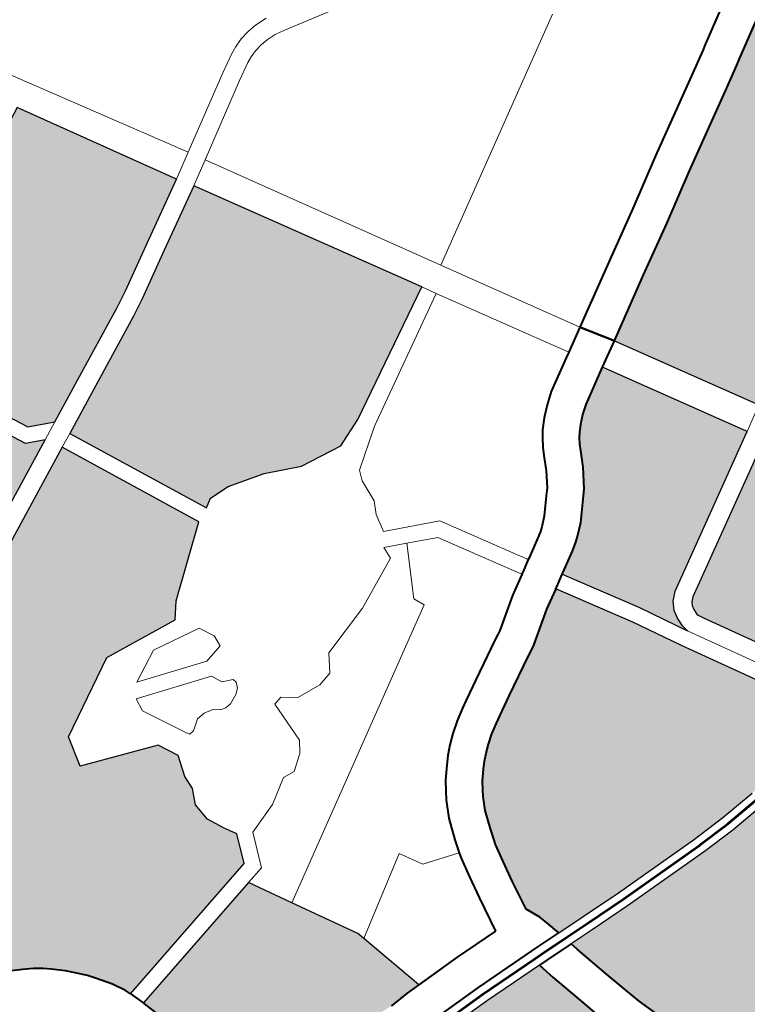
# Model space of a CAD drawing. Header units: metres. Extents: x 148316 to 148653, y 486436 to 486744.
# Tile 77 of 110: x 148547.07 to 148549.82, y 486720.76 to 486724.48. Entities that reach past the tile are written whole.
import ezdxf

# ---------------------------------------------------------------- set-up
doc = ezdxf.new("R2010")
doc.units = ezdxf.units.M
doc.header["$MEASUREMENT"] = 0
for name, color, linetype, lineweight in [('WVB-pen-brm-dik 018', 6, 'Continuous', 13), ('WVB-pen-brm-dik 050', 6, 'Continuous', 53), ('WVB-pen-dik 035', 1, 'Continuous', 40), ('WVB-raster-20%', 254, 'Continuous', 30), ('WVB-raster-60%', 253, 'Continuous', 30)]:
    doc.layers.add(name, color=color, linetype=linetype, lineweight=lineweight)

# ---------------------------------------------------------------- blocks, each defined once
blk = doc.blocks.new('INZET')
at = {"layer": 'WVB-raster-20%', "extrusion": (0, 0, -1)}
for points in [[(0.085205, -0.051337), (0.084402, -0.050944), (0.082997, -0.050259), (0.082683, -0.050094), (0.081821, -0.049593), (0.080679, -0.048933), (0.082344, -0.046089), (0.086076, -0.047963), (0.086596, -0.048328), (0.086884, -0.048733), (0.085676, -0.051122)], [(0.092915, -0.055332), (0.09286, -0.055254), (0.092726, -0.055115), (0.092582, -0.054988), (0.092443, -0.054898), (0.092303, -0.054816), (0.091449, -0.054408), (0.089614, -0.053491), (0.086913, -0.052174), (0.085553, -0.051508), (0.085897, -0.051351), (0.087173, -0.048827), (0.087646, -0.048681), (0.091237, -0.050429), (0.091816, -0.05211)], [(0.090308, -0.060963), (0.087131, -0.060204), (0.08692, -0.059668), (0.087054, -0.059441), (0.087209, -0.059119), (0.087234, -0.05877), (0.087105, -0.058486), (0.087093, -0.058216), (0.086964, -0.057816), (0.087157, -0.057442), (0.088588, -0.056913), (0.088446, -0.056332), (0.086989, -0.055533), (0.08552, -0.0557), (0.0853, -0.055416), (0.084086, -0.054452), (0.085373, -0.051809), (0.086759, -0.052489), (0.089459, -0.053805), (0.091295, -0.054722), (0.092139, -0.055126), (0.092259, -0.055196), (0.09237, -0.055268), (0.092484, -0.055368), (0.092589, -0.055477), (0.092669, -0.055591), (0.092736, -0.055705), (0.09281, -0.055873), (0.093234, -0.057111), (0.093751, -0.05864), (0.092972, -0.058905), (0.092729, -0.058989), (0.092326, -0.059128), (0.092097, -0.059211), (0.09193, -0.059286), (0.0917, -0.059407), (0.091522, -0.059513), (0.091375, -0.05962), (0.091256, -0.059717), (0.091053, -0.059899), (0.090925, -0.060036), (0.090766, -0.060214), (0.090664, -0.060356), (0.090477, -0.060622), (0.090349, -0.060861)], [(0.07419, -0.05878), (0.071844, -0.05737), (0.070451, -0.056572), (0.068994, -0.055675), (0.067576, -0.054693), (0.067216, -0.054444), (0.067969, -0.053362), (0.068353, -0.052817), (0.068668, -0.052384), (0.068833, -0.052136), (0.069033, -0.052253), (0.069289, -0.052405), (0.069631, -0.052609), (0.070106, -0.052891), (0.07071, -0.053253), (0.070813, -0.053315), (0.071211, -0.053554), (0.072694, -0.054424), (0.073621, -0.054984), (0.07454, -0.055522), (0.075524, -0.056107), (0.07571, -0.056216)], [(0.086334, -0.067883), (0.086018, -0.067805), (0.085252, -0.067617), (0.084354, -0.067403), (0.083519, -0.067194), (0.083146, -0.067108), (0.083234, -0.066853), (0.083349, -0.066424), (0.083444, -0.066047), (0.083624, -0.065342), (0.083704, -0.065002), (0.084888, -0.064977), (0.086011, -0.064984), (0.087081, -0.065045), (0.087014, -0.06536)]]:
    blk.add_hatch(color=256, dxfattribs=at).paths.add_polyline_path(points)
at = {"layer": 'WVB-raster-20%'}
for points in [[(-0.081072, -0.054836), (-0.081897, -0.05472), (-0.082554, -0.054423), (-0.083251, -0.05423), (-0.08365, -0.054217), (-0.083816, -0.054321), (-0.085104, -0.051677), (-0.084248, -0.051258), (-0.082839, -0.050571), (-0.082514, -0.0504), (-0.081645, -0.049895), (-0.080487, -0.049226), (-0.078086, -0.053276), (-0.080517, -0.054617)], [(-0.077761, -0.06148), (-0.078248, -0.060594), (-0.07907, -0.059238), (-0.079043, -0.059221), (-0.078674, -0.059002), (-0.078529, -0.058905), (-0.078424, -0.058824), (-0.078216, -0.058644), (-0.077928, -0.058312), (-0.077796, -0.058161), (-0.077577, -0.057816), (-0.077435, -0.057539), (-0.077374, -0.057429), (-0.077308, -0.057325), (-0.077249, -0.057246), (-0.077144, -0.05713), (-0.077003, -0.057006), (-0.076845, -0.056885), (-0.076288, -0.056554), (-0.076183, -0.056492), (-0.076183, -0.056492), (-0.074666, -0.059066), (-0.074742, -0.059112), (-0.077518, -0.060731), (-0.077661, -0.060863), (-0.077744, -0.061018), (-0.077777, -0.061172), (-0.077787, -0.061348), (-0.077776, -0.061405)], [(-0.079938, -0.064761), (-0.081695, -0.064754), (-0.082495, -0.064733), (-0.083052, -0.064718), (-0.083128, -0.06442), (-0.083169, -0.064267), (-0.083295, -0.063992), (-0.083202, -0.063424), (-0.083123, -0.063009), (-0.083054, -0.062663), (-0.083032, -0.062584), (-0.082965, -0.062368), (-0.082843, -0.062024), (-0.082723, -0.061792), (-0.082651, -0.061682), (-0.082563, -0.061548), (-0.08241, -0.061369), (-0.082314, -0.06126), (-0.082202, -0.061156), (-0.082064, -0.061043), (-0.0819, -0.06092), (-0.081716, -0.060808), (-0.081582, -0.060731), (-0.081216, -0.060524), (-0.080494, -0.06013), (-0.080389, -0.060073), (-0.080283, -0.060015), (-0.079689, -0.059609), (-0.079336, -0.059398), (-0.079328, -0.059392), (-0.078507, -0.060746), (-0.078022, -0.061628), (-0.077933, -0.061786), (-0.076449, -0.064359), (-0.076442, -0.064404), (-0.077093, -0.064518), (-0.077874, -0.064622), (-0.078546, -0.064684), (-0.079265, -0.064738)], [(-0.075802, -0.064292), (-0.075824, -0.064141), (-0.077368, -0.061463), (-0.077429, -0.061357), (-0.077435, -0.061323), (-0.077429, -0.061219), (-0.077412, -0.06114), (-0.07738, -0.061081), (-0.077308, -0.061014), (-0.074564, -0.059413), (-0.074488, -0.059368), (-0.072164, -0.06326), (-0.072432, -0.063366), (-0.073973, -0.063833), (-0.074565, -0.064013), (-0.075524, -0.064243)], [(-0.081552, -0.068756), (-0.08158, -0.068708), (-0.081839, -0.068267), (-0.082117, -0.06778), (-0.08224, -0.067495), (-0.082303, -0.067345), (-0.082417, -0.067074), (-0.082565, -0.066648), (-0.082671, -0.066248), (-0.082766, -0.065875), (-0.082944, -0.065175), (-0.082981, -0.06502), (-0.082503, -0.065033), (-0.081699, -0.065054), (-0.07992, -0.065061), (-0.079249, -0.065038), (-0.078521, -0.064983), (-0.077841, -0.064921), (-0.077047, -0.064815), (-0.076398, -0.064701), (-0.076182, -0.066152), (-0.075943, -0.067916), (-0.079797, -0.068448)]]:
    blk.add_hatch(color=256, dxfattribs=at).paths.add_polyline_path(points)
at = {"layer": 'WVB-raster-60%', "extrusion": (0, 0, -1)}
blk.add_hatch(color=256, dxfattribs=at).paths.add_polyline_path([(0.086421, -0.064006), (0.086043, -0.063984), (0.085771, -0.063982), (0.086111, -0.062669), (0.086148, -0.062528), (0.086827, -0.061332), (0.087273, -0.060547), (0.090208, -0.061247), (0.090201, -0.061267), (0.09011, -0.061572), (0.090072, -0.061704), (0.089934, -0.062243), (0.089887, -0.062467), (0.089779, -0.062879), (0.089739, -0.063031), (0.0897, -0.06314), (0.089616, -0.063299), (0.089571, -0.063375), (0.089543, -0.063413), (0.089274, -0.063717), (0.089159, -0.06377), (0.08897, -0.063828), (0.08886, -0.063853), (0.088713, -0.063872), (0.088548, -0.063889), (0.088364, -0.063899), (0.088264, -0.063905), (0.088122, -0.063913), (0.087174, -0.063965), (0.087054, -0.063972)])
at = {"layer": 'WVB-pen-brm-dik 018'}
for p, q in [((-0.082711, -0.044476), (-0.080206, -0.048649)), ((-0.080206, -0.048649), (-0.082711, -0.044476)), ((-0.082344, -0.046089), (-0.080679, -0.048933)), ((-0.078464, -0.047614), (-0.078325, -0.047547)), ((-0.078325, -0.047547), (-0.078464, -0.047614)), ((-0.078325, -0.047547), (-0.078147, -0.047486)), ((-0.078147, -0.047486), (-0.078325, -0.047547)), ((-0.078147, -0.047486), (-0.077959, -0.047449)), ((-0.077959, -0.047449), (-0.078147, -0.047486)), ((-0.077959, -0.047449), (-0.077773, -0.047431)), ((-0.077773, -0.047431), (-0.077959, -0.047449)), ((-0.077773, -0.047431), (-0.077536, -0.047437)), ((-0.077536, -0.047437), (-0.077773, -0.047431)), ((-0.078802, -0.047804), (-0.078464, -0.047614)), ((-0.078464, -0.047614), (-0.078802, -0.047804)), ((-0.07776, -0.047782), (-0.077909, -0.047796)), ((-0.077909, -0.047796), (-0.07776, -0.047782)), ((-0.077575, -0.047787), (-0.07776, -0.047782)), ((-0.07776, -0.047782), (-0.077575, -0.047787)), ((-0.080206, -0.048649), (-0.078802, -0.047804)), ((-0.078802, -0.047804), (-0.080206, -0.048649)), ((-0.078302, -0.047924), (-0.078626, -0.048107)), ((-0.078626, -0.048107), (-0.078302, -0.047924)), ((-0.078192, -0.047872), (-0.078302, -0.047924)), ((-0.078302, -0.047924), (-0.078192, -0.047872)), ((-0.078056, -0.047825), (-0.078192, -0.047872)), ((-0.078192, -0.047872), (-0.078056, -0.047825)), ((-0.077909, -0.047796), (-0.078056, -0.047825)), ((-0.078056, -0.047825), (-0.077909, -0.047796)), ((-0.077397, -0.047821), (-0.077575, -0.047787)), ((-0.077575, -0.047787), (-0.077397, -0.047821)), ((-0.076413, -0.048044), (-0.077397, -0.047821)), ((-0.077397, -0.047821), (-0.076413, -0.048044)), ((-0.078626, -0.048107), (-0.080025, -0.048949)), ((-0.080025, -0.048949), (-0.078626, -0.048107)), ((-0.080636, -0.048908), (-0.080206, -0.048649)), ((-0.080206, -0.048649), (-0.080636, -0.048908)), ((-0.087173, -0.048827), (-0.085897, -0.051351)), ((-0.085676, -0.051122), (-0.086884, -0.048733)), ((-0.080679, -0.048933), (-0.081821, -0.049593)), ((-0.080679, -0.048933), (-0.080636, -0.048908)), ((-0.080636, -0.048908), (-0.080679, -0.048933)), ((-0.080025, -0.048949), (-0.080459, -0.04921)), ((-0.080459, -0.04921), (-0.080025, -0.048949)), ((-0.080025, -0.048949), (-0.077555, -0.05315)), ((-0.077555, -0.05315), (-0.080025, -0.048949)), ((-0.081645, -0.049895), (-0.080487, -0.049226)), ((-0.080459, -0.04921), (-0.080487, -0.049226)), ((-0.080487, -0.049226), (-0.080459, -0.04921)), ((-0.080487, -0.049226), (-0.078086, -0.053276)), ((-0.081821, -0.049593), (-0.082683, -0.050094)), ((-0.082514, -0.0504), (-0.081645, -0.049895)), ((-0.082683, -0.050094), (-0.082997, -0.050259)), ((-0.082997, -0.050259), (-0.084402, -0.050944)), ((-0.084248, -0.051258), (-0.082839, -0.050571)), ((-0.082839, -0.050571), (-0.082514, -0.0504)), ((-0.077555, -0.05315), (-0.073091, -0.050514)), ((-0.073091, -0.050514), (-0.077555, -0.05315)), ((-0.084402, -0.050944), (-0.085205, -0.051337)), ((-0.085205, -0.051337), (-0.085676, -0.051122)), ((-0.085104, -0.051677), (-0.084248, -0.051258)), ((-0.085897, -0.051351), (-0.085553, -0.051508)), ((-0.085553, -0.051508), (-0.085205, -0.051337)), ((-0.085205, -0.051337), (-0.085553, -0.051508)), ((-0.085553, -0.051508), (-0.086913, -0.052174)), ((-0.085373, -0.051809), (-0.085104, -0.051677)), ((-0.085104, -0.051677), (-0.085373, -0.051809)), ((-0.083816, -0.054321), (-0.085104, -0.051677)), ((-0.086759, -0.052489), (-0.085373, -0.051809)), ((-0.085373, -0.051809), (-0.084086, -0.054452)), ((-0.07107, -0.052653), (-0.070465, -0.05229)), ((-0.089459, -0.053805), (-0.086759, -0.052489)), ((-0.071568, -0.052952), (-0.071173, -0.052715)), ((-0.071173, -0.052715), (-0.07107, -0.052653)), ((-0.073052, -0.053822), (-0.071568, -0.052952)), ((-0.076096, -0.05563), (-0.077555, -0.05315)), ((-0.077555, -0.05315), (-0.076096, -0.05563)), ((-0.078086, -0.053276), (-0.080517, -0.054617)), ((-0.078086, -0.053276), (-0.077932, -0.053536)), ((-0.077932, -0.053536), (-0.078086, -0.053276)), ((-0.077932, -0.053536), (-0.080337, -0.054901)), ((-0.080337, -0.054901), (-0.077932, -0.053536)), ((-0.076537, -0.055889), (-0.077932, -0.053536)), ((-0.077932, -0.053536), (-0.076537, -0.055889)), ((-0.073979, -0.054383), (-0.073052, -0.053822)), ((-0.08365, -0.054217), (-0.083816, -0.054321)), ((-0.083251, -0.05423), (-0.08365, -0.054217)), ((-0.082554, -0.054423), (-0.083251, -0.05423)), ((-0.084086, -0.054452), (-0.0853, -0.055416)), ((-0.081897, -0.05472), (-0.082554, -0.054423)), ((-0.074895, -0.054919), (-0.073979, -0.054383)), ((-0.080517, -0.054617), (-0.081072, -0.054836)), ((-0.081072, -0.054836), (-0.081897, -0.05472)), ((-0.080337, -0.054901), (-0.081046, -0.055416)), ((-0.081046, -0.055416), (-0.080337, -0.054901)), ((-0.07588, -0.055504), (-0.074895, -0.054919)), ((-0.086989, -0.055533), (-0.088446, -0.056332)), ((-0.08552, -0.0557), (-0.086989, -0.055533)), ((-0.0853, -0.055416), (-0.08552, -0.0557)), ((-0.081046, -0.055416), (-0.081123, -0.05561)), ((-0.081123, -0.05561), (-0.081046, -0.055416)), ((-0.076096, -0.05563), (-0.07588, -0.055504)), ((-0.081123, -0.05561), (-0.081162, -0.056049)), ((-0.081162, -0.056049), (-0.081123, -0.05561)), ((-0.076537, -0.055889), (-0.076096, -0.05563)), ((-0.086187, -0.055931), (-0.086796, -0.056239)), ((-0.086796, -0.056239), (-0.086187, -0.055931)), ((-0.085244, -0.05609), (-0.086187, -0.055931)), ((-0.086187, -0.055931), (-0.085244, -0.05609)), ((-0.077237, -0.056304), (-0.076644, -0.055951)), ((-0.076644, -0.055951), (-0.076537, -0.055889)), ((-0.085096, -0.056373), (-0.085244, -0.05609)), ((-0.085244, -0.05609), (-0.085096, -0.056373)), ((-0.081162, -0.056049), (-0.081278, -0.056281)), ((-0.081278, -0.056281), (-0.081162, -0.056049)), ((-0.088446, -0.056332), (-0.088588, -0.056913)), ((-0.086796, -0.056239), (-0.085486, -0.056683)), ((-0.085486, -0.056683), (-0.086796, -0.056239)), ((-0.081278, -0.056281), (-0.081353, -0.056621)), ((-0.081353, -0.056621), (-0.081278, -0.056281)), ((-0.077447, -0.056464), (-0.077237, -0.056304)), ((-0.07571, -0.056216), (-0.076183, -0.056492)), ((-0.07419, -0.05878), (-0.07571, -0.056216)), ((-0.086991, -0.05649), (-0.087023, -0.056745)), ((-0.086991, -0.05649), (-0.087023, -0.056745)), ((-0.085583, -0.056967), (-0.086991, -0.05649)), ((-0.085583, -0.056967), (-0.086991, -0.05649)), ((-0.085114, -0.056591), (-0.085096, -0.056373)), ((-0.085096, -0.056373), (-0.085114, -0.056591)), ((-0.077636, -0.056631), (-0.077447, -0.056464)), ((-0.076183, -0.056492), (-0.074666, -0.059066)), ((-0.085486, -0.056683), (-0.085114, -0.056591)), ((-0.085114, -0.056591), (-0.085486, -0.056683)), ((-0.081353, -0.056621), (-0.080371, -0.057076)), ((-0.080371, -0.057076), (-0.081353, -0.056621)), ((-0.077791, -0.056801), (-0.077636, -0.056631)), ((-0.087023, -0.056745), (-0.086593, -0.057552)), ((-0.087023, -0.056745), (-0.086593, -0.057552)), ((-0.081524, -0.056872), (-0.081536, -0.057106)), ((-0.081536, -0.057106), (-0.081524, -0.056872)), ((-0.08112, -0.05706), (-0.081524, -0.056872)), ((-0.081524, -0.056872), (-0.08112, -0.05706)), ((-0.077886, -0.056929), (-0.077791, -0.056801)), ((-0.088588, -0.056913), (-0.087157, -0.057442)), ((-0.085485, -0.057163), (-0.085583, -0.056967)), ((-0.085485, -0.057163), (-0.085583, -0.056967)), ((-0.08112, -0.05706), (-0.081624, -0.05799)), ((-0.081624, -0.05799), (-0.08112, -0.05706)), ((-0.080581, -0.057309), (-0.08112, -0.05706)), ((-0.08112, -0.05706), (-0.080581, -0.057309)), ((-0.080371, -0.057076), (-0.079598, -0.058368)), ((-0.079598, -0.058368), (-0.080371, -0.057076)), ((-0.078052, -0.057209), (-0.077976, -0.057071)), ((-0.077976, -0.057071), (-0.077886, -0.056929)), ((-0.085285, -0.057252), (-0.085485, -0.057163)), ((-0.085285, -0.057252), (-0.085485, -0.057163)), ((-0.085267, -0.057328), (-0.085285, -0.057252)), ((-0.085267, -0.057328), (-0.085285, -0.057252)), ((-0.081536, -0.057106), (-0.082516, -0.057571)), ((-0.082516, -0.057571), (-0.081536, -0.057106)), ((-0.078185, -0.057468), (-0.078052, -0.057209)), ((-0.087157, -0.057442), (-0.086964, -0.057816)), ((-0.086263, -0.05747), (-0.086098, -0.057452)), ((-0.086263, -0.05747), (-0.086098, -0.057452)), ((-0.086098, -0.057452), (-0.085927, -0.057493)), ((-0.086098, -0.057452), (-0.085927, -0.057493)), ((-0.085409, -0.057511), (-0.085315, -0.057434)), ((-0.085409, -0.057511), (-0.085315, -0.057434)), ((-0.085315, -0.057434), (-0.085267, -0.057328)), ((-0.085315, -0.057434), (-0.085267, -0.057328)), ((-0.079855, -0.058523), (-0.080581, -0.057309)), ((-0.080581, -0.057309), (-0.079855, -0.058523)), ((-0.086593, -0.057552), (-0.086552, -0.057617)), ((-0.086593, -0.057552), (-0.086552, -0.057617)), ((-0.086552, -0.057617), (-0.086458, -0.057605)), ((-0.086552, -0.057617), (-0.086458, -0.057605)), ((-0.086458, -0.057605), (-0.086263, -0.05747)), ((-0.086458, -0.057605), (-0.086263, -0.05747)), ((-0.085927, -0.057493), (-0.085815, -0.057582)), ((-0.085927, -0.057493), (-0.085815, -0.057582)), ((-0.085815, -0.057582), (-0.085709, -0.057611)), ((-0.085815, -0.057582), (-0.085709, -0.057611)), ((-0.085709, -0.057611), (-0.085591, -0.057599)), ((-0.085709, -0.057611), (-0.085591, -0.057599)), ((-0.085591, -0.057599), (-0.085409, -0.057511)), ((-0.085591, -0.057599), (-0.085409, -0.057511)), ((-0.082516, -0.057571), (-0.083521, -0.057893)), ((-0.083521, -0.057893), (-0.082516, -0.057571)), ((-0.078359, -0.057741), (-0.078185, -0.057468)), ((-0.086964, -0.057816), (-0.087093, -0.058216)), ((-0.078456, -0.057853), (-0.078359, -0.057741)), ((-0.083521, -0.057893), (-0.083728, -0.058216)), ((-0.083728, -0.058216), (-0.083521, -0.057893)), ((-0.081624, -0.05799), (-0.081528, -0.058196)), ((-0.081528, -0.058196), (-0.081624, -0.05799)), ((-0.078712, -0.058148), (-0.078456, -0.057853)), ((-0.081528, -0.058196), (-0.086827, -0.061332)), ((-0.086827, -0.061332), (-0.081528, -0.058196)), ((-0.084914, -0.058087), (-0.084927, -0.058912)), ((-0.084927, -0.058912), (-0.084914, -0.058087)), ((-0.084746, -0.058048), (-0.084914, -0.058087)), ((-0.084914, -0.058087), (-0.084746, -0.058048)), ((-0.084488, -0.058241), (-0.084746, -0.058048)), ((-0.084746, -0.058048), (-0.084488, -0.058241)), ((-0.078868, -0.058282), (-0.078712, -0.058148)), ((-0.087093, -0.058216), (-0.087105, -0.058486)), ((-0.084011, -0.05828), (-0.084488, -0.058241)), ((-0.084488, -0.058241), (-0.084011, -0.05828)), ((-0.083728, -0.058216), (-0.084011, -0.05828)), ((-0.084011, -0.05828), (-0.083728, -0.058216)), ((-0.079598, -0.058368), (-0.079433, -0.05864)), ((-0.079433, -0.05864), (-0.079598, -0.058368)), ((-0.079047, -0.05841), (-0.078938, -0.058337)), ((-0.078938, -0.058337), (-0.078868, -0.058282)), ((-0.087105, -0.058486), (-0.087234, -0.05877)), ((-0.079691, -0.058794), (-0.079855, -0.058523)), ((-0.079855, -0.058523), (-0.079691, -0.058794)), ((-0.079402, -0.058621), (-0.079047, -0.05841)), ((-0.079691, -0.058794), (-0.079613, -0.058747)), ((-0.079613, -0.058747), (-0.079433, -0.05864)), ((-0.079433, -0.05864), (-0.079402, -0.058621)), ((-0.087234, -0.05877), (-0.087209, -0.059119)), ((-0.084927, -0.058912), (-0.085068, -0.059119)), ((-0.085068, -0.059119), (-0.084927, -0.058912)), ((-0.080067, -0.05902), (-0.079697, -0.058798)), ((-0.079697, -0.058798), (-0.079691, -0.058794)), ((-0.074666, -0.059066), (-0.07419, -0.05878)), ((-0.07419, -0.05878), (-0.074666, -0.059066)), ((-0.087209, -0.059119), (-0.087054, -0.059441)), ((-0.085068, -0.059119), (-0.085352, -0.059338)), ((-0.085352, -0.059338), (-0.085068, -0.059119)), ((-0.080649, -0.059417), (-0.080067, -0.05902)), ((-0.074742, -0.059112), (-0.077518, -0.060731)), ((-0.074666, -0.059066), (-0.074742, -0.059112)), ((-0.085584, -0.059312), (-0.086048, -0.059609)), ((-0.086048, -0.059609), (-0.085584, -0.059312)), ((-0.085352, -0.059338), (-0.085584, -0.059312)), ((-0.085584, -0.059312), (-0.085352, -0.059338)), ((-0.07907, -0.059238), (-0.079253, -0.059347)), ((-0.078248, -0.060594), (-0.07907, -0.059238)), ((-0.087054, -0.059441), (-0.08692, -0.059668)), ((-0.08083, -0.059516), (-0.080724, -0.059458)), ((-0.080724, -0.059458), (-0.080649, -0.059417)), ((-0.079253, -0.059347), (-0.079328, -0.059392)), ((-0.079328, -0.059392), (-0.078507, -0.060746)), ((-0.077308, -0.061014), (-0.074564, -0.059413)), ((-0.08692, -0.059668), (-0.087131, -0.060204)), ((-0.086048, -0.059609), (-0.086655, -0.059814)), ((-0.086655, -0.059814), (-0.086048, -0.059609)), ((-0.081556, -0.059913), (-0.08083, -0.059516)), ((-0.086655, -0.059814), (-0.086909, -0.06046)), ((-0.086909, -0.06046), (-0.086655, -0.059814)), ((-0.081926, -0.060122), (-0.081556, -0.059913)), ((-0.087131, -0.060204), (-0.090308, -0.060963)), ((-0.082292, -0.060339), (-0.082071, -0.060204)), ((-0.082071, -0.060204), (-0.081926, -0.060122)), ((-0.082497, -0.060492), (-0.082292, -0.060339)), ((-0.090208, -0.061247), (-0.087273, -0.060547)), ((-0.086909, -0.06046), (-0.087273, -0.060547)), ((-0.087273, -0.060547), (-0.086909, -0.06046)), ((-0.087273, -0.060547), (-0.086827, -0.061332)), ((-0.082664, -0.06063), (-0.082497, -0.060492)), ((-0.077761, -0.06148), (-0.078248, -0.060594)), ((-0.082938, -0.060909), (-0.082815, -0.060771)), ((-0.082815, -0.060771), (-0.082664, -0.06063)), ((-0.078507, -0.060746), (-0.078022, -0.061628)), ((-0.077518, -0.060731), (-0.077661, -0.060863)), ((-0.090308, -0.060963), (-0.090288, -0.061011)), ((-0.083124, -0.061127), (-0.082938, -0.060909)), ((-0.077661, -0.060863), (-0.077744, -0.061018)), ((-0.090288, -0.061011), (-0.090235, -0.061165)), ((-0.090235, -0.061165), (-0.090208, -0.061247)), ((-0.083236, -0.061298), (-0.083124, -0.061127)), ((-0.077777, -0.061172), (-0.077787, -0.061348)), ((-0.077744, -0.061018), (-0.077777, -0.061172)), ((-0.077429, -0.061219), (-0.077412, -0.06114)), ((-0.077412, -0.06114), (-0.07738, -0.061081)), ((-0.07738, -0.061081), (-0.077308, -0.061014)), ((-0.086827, -0.061332), (-0.086148, -0.062528)), ((-0.083328, -0.061438), (-0.083236, -0.061298)), ((-0.077787, -0.061348), (-0.077776, -0.061405)), ((-0.077435, -0.061323), (-0.077429, -0.061219)), ((-0.077429, -0.061357), (-0.077435, -0.061323)), ((-0.077368, -0.061463), (-0.077429, -0.061357)), ((-0.083487, -0.061744), (-0.083328, -0.061438)), ((-0.077776, -0.061405), (-0.077761, -0.06148)), ((-0.077672, -0.061637), (-0.077761, -0.06148)), ((-0.077761, -0.06148), (-0.077672, -0.061637)), ((-0.075824, -0.064141), (-0.077368, -0.061463)), ((-0.078022, -0.061628), (-0.077933, -0.061786)), ((-0.07616, -0.064258), (-0.077672, -0.061637)), ((-0.077672, -0.061637), (-0.07616, -0.064258)), ((-0.086111, -0.062669), (-0.084638, -0.061745)), ((-0.084638, -0.061745), (-0.086111, -0.062669)), ((-0.084638, -0.061745), (-0.084391, -0.06217)), ((-0.084391, -0.06217), (-0.084638, -0.061745)), ((-0.08363, -0.062148), (-0.083487, -0.061744)), ((-0.077933, -0.061786), (-0.076449, -0.064359)), ((-0.084391, -0.06217), (-0.083705, -0.062392)), ((-0.083705, -0.062392), (-0.084391, -0.06217)), ((-0.083705, -0.062392), (-0.08363, -0.062148)), ((-0.083735, -0.062497), (-0.083705, -0.062392)), ((-0.086148, -0.062528), (-0.086111, -0.062669)), ((-0.08381, -0.062875), (-0.083735, -0.062497)), ((-0.086111, -0.062669), (-0.085771, -0.063982)), ((-0.083891, -0.063302), (-0.08381, -0.062875)), ((-0.084005, -0.063995), (-0.083891, -0.063302)), ((-0.085771, -0.063982), (-0.08488, -0.063977)), ((-0.08488, -0.063977), (-0.084005, -0.063995))]:
    blk.add_line(p, q, dxfattribs=at)
at = {"layer": 'WVB-pen-brm-dik 050', "flags": 128}
for points in [[(-0.079925, -0.064911), (-0.079257, -0.064888), (-0.078533, -0.064833), (-0.077857, -0.064771), (-0.07707, -0.064666), (-0.076424, -0.064553)], [(-0.087089, -0.064896), (-0.086016, -0.064834), (-0.084887, -0.064827), (-0.083701, -0.064852)], [(-0.083701, -0.064852), (-0.083529, -0.064855), (-0.082977, -0.06487)], [(-0.082977, -0.06487), (-0.082499, -0.064883), (-0.081697, -0.064904), (-0.07992, -0.064911)]]:
    blk.add_lwpolyline(points, dxfattribs=at)
at = {"layer": 'WVB-pen-dik 035', "flags": 128}
for points in [[(-0.06923, -0.051557), (-0.069389, -0.051651), (-0.069989, -0.052007), (-0.070465, -0.05229), (-0.07107, -0.052653), (-0.071173, -0.052715), (-0.071568, -0.052952), (-0.073052, -0.053822), (-0.073979, -0.054383), (-0.074895, -0.054919), (-0.07588, -0.055504), (-0.076096, -0.05563)], [(-0.07571, -0.056216), (-0.075524, -0.056107), (-0.07454, -0.055522), (-0.073621, -0.054984), (-0.072694, -0.054424), (-0.071211, -0.053554), (-0.070813, -0.053315), (-0.07071, -0.053253), (-0.070106, -0.052891), (-0.069631, -0.052609), (-0.069289, -0.052405)], [(-0.076096, -0.05563), (-0.076537, -0.055889)], [(-0.07571, -0.056216), (-0.076096, -0.05563)], [(-0.076096, -0.05563), (-0.07571, -0.056216)], [(-0.076537, -0.055889), (-0.076644, -0.055951), (-0.077237, -0.056304), (-0.077447, -0.056464), (-0.077636, -0.056631), (-0.077791, -0.056801), (-0.077886, -0.056929), (-0.077976, -0.057071), (-0.078052, -0.057209), (-0.078185, -0.057468), (-0.078359, -0.057741), (-0.078456, -0.057853), (-0.078712, -0.058148), (-0.078868, -0.058282), (-0.078938, -0.058337), (-0.079047, -0.05841), (-0.079402, -0.058621), (-0.079433, -0.05864)], [(-0.076183, -0.056492), (-0.07571, -0.056216)], [(-0.07907, -0.059238), (-0.079043, -0.059221), (-0.078674, -0.059002), (-0.078529, -0.058905), (-0.078424, -0.058824), (-0.078216, -0.058644), (-0.077928, -0.058312), (-0.077796, -0.058161), (-0.077577, -0.057816), (-0.077435, -0.057539), (-0.077374, -0.057429), (-0.077308, -0.057325), (-0.077249, -0.057246), (-0.077144, -0.05713), (-0.077003, -0.057006), (-0.076845, -0.056885), (-0.076288, -0.056554), (-0.076183, -0.056492), (-0.076183, -0.056492)], [(-0.090308, -0.060963), (-0.090349, -0.060861), (-0.090477, -0.060622), (-0.090664, -0.060356), (-0.090766, -0.060214), (-0.090925, -0.060036), (-0.091053, -0.059899), (-0.091256, -0.059717), (-0.091375, -0.05962), (-0.091522, -0.059513), (-0.0917, -0.059407), (-0.09193, -0.059286), (-0.092097, -0.059211), (-0.092326, -0.059128), (-0.092729, -0.058989), (-0.092972, -0.058905), (-0.093751, -0.05864)], [(-0.079433, -0.05864), (-0.079613, -0.058747), (-0.079691, -0.058794)], [(-0.079691, -0.058794), (-0.079697, -0.058798), (-0.080067, -0.05902), (-0.080649, -0.059417), (-0.080724, -0.059458), (-0.08083, -0.059516), (-0.081556, -0.059913), (-0.081926, -0.060122), (-0.082071, -0.060204), (-0.082292, -0.060339), (-0.082497, -0.060492), (-0.082664, -0.06063), (-0.082815, -0.060771), (-0.082938, -0.060909), (-0.083124, -0.061127), (-0.083236, -0.061298), (-0.083328, -0.061438), (-0.083487, -0.061744), (-0.08363, -0.062148), (-0.083705, -0.062392)], [(-0.079328, -0.059392), (-0.079253, -0.059347), (-0.07907, -0.059238)], [(-0.083295, -0.063992), (-0.083202, -0.063424), (-0.083123, -0.063009), (-0.083054, -0.062663), (-0.083032, -0.062584), (-0.082965, -0.062368), (-0.082843, -0.062024), (-0.082723, -0.061792), (-0.082651, -0.061682), (-0.082563, -0.061548), (-0.08241, -0.061369), (-0.082314, -0.06126), (-0.082202, -0.061156), (-0.082064, -0.061043), (-0.0819, -0.06092), (-0.081716, -0.060808), (-0.081582, -0.060731), (-0.081216, -0.060524), (-0.080494, -0.06013), (-0.080389, -0.060073), (-0.080283, -0.060015), (-0.079689, -0.059609), (-0.079336, -0.059398), (-0.079328, -0.059392)], [(-0.090208, -0.061247), (-0.090235, -0.061165), (-0.090288, -0.061011), (-0.090308, -0.060963)], [(-0.089274, -0.063717), (-0.089543, -0.063413), (-0.089571, -0.063375), (-0.089616, -0.063299), (-0.0897, -0.06314), (-0.089739, -0.063031), (-0.089779, -0.062879), (-0.089887, -0.062467), (-0.089934, -0.062243), (-0.090072, -0.061704), (-0.09011, -0.061572), (-0.090201, -0.061267), (-0.090208, -0.061247)], [(-0.083705, -0.062392), (-0.083735, -0.062497), (-0.08381, -0.062875), (-0.083891, -0.063302), (-0.084005, -0.063995)], [(-0.086043, -0.063984), (-0.086421, -0.064006)], [(-0.085771, -0.063982), (-0.086043, -0.063984)], [(-0.08488, -0.063977), (-0.085771, -0.063982)], [(-0.084005, -0.063995), (-0.08488, -0.063977)], [(-0.083052, -0.064718), (-0.083128, -0.06442), (-0.083169, -0.064267), (-0.083295, -0.063992)], [(-0.08642, -0.064707), (-0.08602, -0.064684), (-0.084885, -0.064677), (-0.083526, -0.064705), (-0.083052, -0.064718)], [(-0.082981, -0.06502), (-0.083533, -0.065005), (-0.083704, -0.065002)], [(-0.083704, -0.065002), (-0.083624, -0.065342), (-0.083444, -0.066047), (-0.083349, -0.066424), (-0.083234, -0.066853), (-0.083146, -0.067108)], [(-0.081552, -0.068756), (-0.08158, -0.068708), (-0.081839, -0.068267), (-0.082117, -0.06778), (-0.08224, -0.067495), (-0.082303, -0.067345), (-0.082417, -0.067074), (-0.082565, -0.066648), (-0.082671, -0.066248), (-0.082766, -0.065875), (-0.082944, -0.065175), (-0.082981, -0.06502)]]:
    blk.add_lwpolyline(points, dxfattribs=at)
at = {"layer": 'WVB-raster-20%', "flags": 128}
for points in [[(-0.085205, -0.051337), (-0.084402, -0.050944), (-0.082997, -0.050259), (-0.082683, -0.050094), (-0.081821, -0.049593), (-0.080679, -0.048933), (-0.082344, -0.046089), (-0.086076, -0.047963), (-0.086596, -0.048328), (-0.086884, -0.048733), (-0.085676, -0.051122)], [(-0.085553, -0.051508), (-0.085897, -0.051351), (-0.087173, -0.048827), (-0.087646, -0.048681), (-0.091237, -0.050429), (-0.091816, -0.05211), (-0.092915, -0.055332), (-0.09286, -0.055254), (-0.092726, -0.055115), (-0.092582, -0.054988), (-0.092443, -0.054898), (-0.092303, -0.054816), (-0.091449, -0.054408), (-0.089614, -0.053491), (-0.086913, -0.052174)], [(-0.078086, -0.053276), (-0.080487, -0.049226), (-0.081645, -0.049895), (-0.082514, -0.0504), (-0.082839, -0.050571), (-0.084248, -0.051258), (-0.085104, -0.051677), (-0.083816, -0.054321), (-0.08365, -0.054217), (-0.083251, -0.05423), (-0.082554, -0.054423), (-0.081897, -0.05472), (-0.081072, -0.054836), (-0.080517, -0.054617)], [(-0.07419, -0.05878), (-0.071844, -0.05737), (-0.070451, -0.056572), (-0.068994, -0.055675), (-0.067576, -0.054693), (-0.067216, -0.054444), (-0.067969, -0.053362), (-0.068353, -0.052817), (-0.068668, -0.052384), (-0.068833, -0.052136), (-0.069033, -0.052253), (-0.069289, -0.052405), (-0.069631, -0.052609), (-0.070106, -0.052891), (-0.07071, -0.053253), (-0.070813, -0.053315), (-0.071211, -0.053554), (-0.072694, -0.054424), (-0.073621, -0.054984), (-0.07454, -0.055522), (-0.075524, -0.056107), (-0.07571, -0.056216)], [(-0.074666, -0.059066), (-0.076183, -0.056492), (-0.076183, -0.056492), (-0.076288, -0.056554), (-0.076845, -0.056885), (-0.077003, -0.057006), (-0.077144, -0.05713), (-0.077249, -0.057246), (-0.077308, -0.057325), (-0.077374, -0.057429), (-0.077435, -0.057539), (-0.077577, -0.057816), (-0.077796, -0.058161), (-0.077928, -0.058312), (-0.078216, -0.058644), (-0.078424, -0.058824), (-0.078529, -0.058905), (-0.078674, -0.059002), (-0.079043, -0.059221), (-0.07907, -0.059238), (-0.078248, -0.060594), (-0.077761, -0.06148), (-0.077776, -0.061405), (-0.077787, -0.061348), (-0.077777, -0.061172), (-0.077744, -0.061018), (-0.077661, -0.060863), (-0.077518, -0.060731), (-0.074742, -0.059112)], [(-0.072164, -0.06326), (-0.074488, -0.059368), (-0.074564, -0.059413), (-0.077308, -0.061014), (-0.07738, -0.061081), (-0.077412, -0.06114), (-0.077429, -0.061219), (-0.077435, -0.061323), (-0.077429, -0.061357), (-0.077368, -0.061463), (-0.075824, -0.064141), (-0.075802, -0.064292), (-0.075524, -0.064243), (-0.074565, -0.064013), (-0.073973, -0.063833), (-0.072432, -0.063366)], [(-0.075943, -0.067916), (-0.076182, -0.066152), (-0.076398, -0.064701), (-0.077047, -0.064815), (-0.077841, -0.064921), (-0.078521, -0.064983), (-0.079249, -0.065038), (-0.07992, -0.065061), (-0.081699, -0.065054), (-0.082503, -0.065033), (-0.082981, -0.06502), (-0.082944, -0.065175), (-0.082766, -0.065875), (-0.082671, -0.066248), (-0.082565, -0.066648), (-0.082417, -0.067074), (-0.082303, -0.067345), (-0.08224, -0.067495), (-0.082117, -0.06778), (-0.081839, -0.068267), (-0.08158, -0.068708), (-0.081552, -0.068756), (-0.079797, -0.068448)], [(-0.083146, -0.067108), (-0.083234, -0.066853), (-0.083349, -0.066424), (-0.083444, -0.066047), (-0.083624, -0.065342), (-0.083704, -0.065002), (-0.084888, -0.064977), (-0.086011, -0.064984), (-0.087081, -0.065045), (-0.087014, -0.06536), (-0.086334, -0.067883), (-0.086018, -0.067805), (-0.085252, -0.067617), (-0.084354, -0.067403), (-0.083519, -0.067194)]]:
    blk.add_lwpolyline(points, close=True, dxfattribs=at)
for points in [[(-0.09193, -0.059286), (-0.0917, -0.059407), (-0.091522, -0.059513), (-0.091375, -0.05962), (-0.091256, -0.059717), (-0.091053, -0.059899), (-0.090925, -0.060036), (-0.090766, -0.060214), (-0.090664, -0.060356), (-0.090477, -0.060622), (-0.090349, -0.060861), (-0.090308, -0.060963), (-0.087131, -0.060204), (-0.08692, -0.059668), (-0.087054, -0.059441), (-0.087209, -0.059119), (-0.087234, -0.05877), (-0.087105, -0.058486), (-0.087093, -0.058216), (-0.086964, -0.057816), (-0.087157, -0.057442), (-0.088588, -0.056913), (-0.088446, -0.056332), (-0.086989, -0.055533), (-0.08552, -0.0557), (-0.0853, -0.055416), (-0.084086, -0.054452), (-0.085373, -0.051809), (-0.086759, -0.052489), (-0.089459, -0.053805)], [(-0.076449, -0.064359), (-0.077933, -0.061786), (-0.078022, -0.061628), (-0.078507, -0.060746), (-0.079328, -0.059392), (-0.079336, -0.059398), (-0.079689, -0.059609), (-0.080283, -0.060015), (-0.080389, -0.060073), (-0.080494, -0.06013), (-0.081216, -0.060524), (-0.081582, -0.060731), (-0.081716, -0.060808), (-0.0819, -0.06092), (-0.082064, -0.061043), (-0.082202, -0.061156), (-0.082314, -0.06126), (-0.08241, -0.061369), (-0.082563, -0.061548), (-0.082651, -0.061682), (-0.082723, -0.061792), (-0.082843, -0.062024), (-0.082965, -0.062368), (-0.083032, -0.062584), (-0.083054, -0.062663), (-0.083123, -0.063009), (-0.083202, -0.063424), (-0.083295, -0.063992), (-0.083169, -0.064267), (-0.083128, -0.06442), (-0.083052, -0.064718), (-0.082495, -0.064733), (-0.081695, -0.064754), (-0.079938, -0.064761), (-0.079265, -0.064738), (-0.078546, -0.064684)]]:
    blk.add_lwpolyline(points, dxfattribs=at)
at = {"layer": 'WVB-raster-60%', "flags": 128}
blk.add_lwpolyline([(-0.086421, -0.064006), (-0.086043, -0.063984), (-0.085771, -0.063982), (-0.086111, -0.062669), (-0.086148, -0.062528), (-0.086827, -0.061332), (-0.087273, -0.060547), (-0.090208, -0.061247), (-0.090201, -0.061267), (-0.09011, -0.061572)], dxfattribs=at)

msp = doc.modelspace()

# ---------------------------------------------------------------- block references
at = {"layer": 'WVB-raster-60%', "xscale": 200, "yscale": 200, "zscale": 200, "rotation": 35.4407035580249}
msp.add_blockref('INZET', (148555.136, 486741.2042), dxfattribs=at)

doc.saveas('drawing.dxf')
